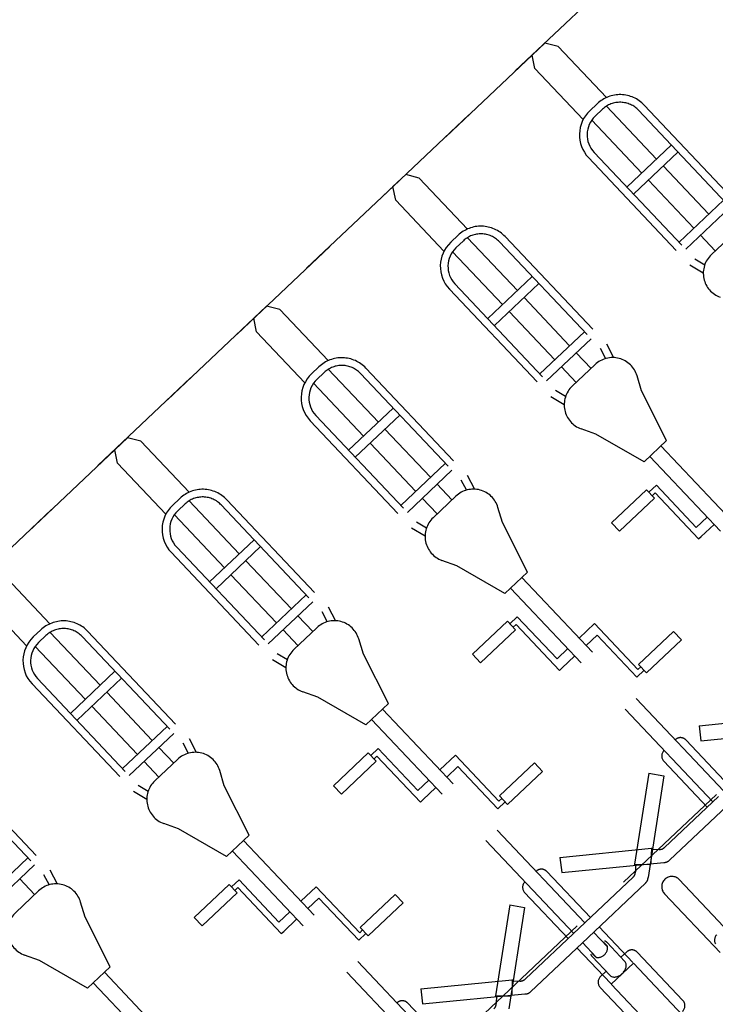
# Model space of a CAD drawing. Header units: metres. Extents: x 104098 to 104607, y 427853 to 428230.
# Tile 14 of 147: x 104239.55 to 104240.91, y 428105.13 to 428107.06. Entities that reach past the tile are written whole.
import ezdxf

# ---------------------------------------------------------------- set-up
doc = ezdxf.new("R2010")
doc.units = ezdxf.units.M
doc.linetypes.add('DASHED2', pattern=[0.375, 0.25, -0.125])

# ---------------------------------------------------------------- blocks, each defined once
blk = doc.blocks.new('school2')
at = {"color": 252, "linetype": 'DASHED2'}
for p, q in [((107951.7155, 456617.0761), (107951.3405, 456617.0761)), ((107951.903, 456617.0761), (107951.528, 456617.0761)), ((107952.0905, 456617.0761), (107951.7155, 456617.0761)), ((107951.8715, 456617.0531), (107951.8859, 456617.0761)), ((107951.9201, 456617.0761), (107951.8859, 456617.0761)), ((107952.278, 456617.0761), (107951.903, 456617.0761)), ((107951.9345, 456617.0531), (107951.9201, 456617.0761)), ((107952.4655, 456617.0761), (107952.0905, 456617.0761)), ((107952.2465, 456617.0531), (107952.2609, 456617.0761)), ((107952.2951, 456617.0761), (107952.2609, 456617.0761)), ((107952.653, 456617.0761), (107952.278, 456617.0761)), ((107952.3095, 456617.0531), (107952.2951, 456617.0761)), ((107952.8405, 456617.0761), (107952.4655, 456617.0761)), ((107952.6215, 456617.0531), (107952.6359, 456617.0761)), ((107952.6701, 456617.0761), (107952.6359, 456617.0761)), ((107953.028, 456617.0761), (107952.653, 456617.0761)), ((107952.6845, 456617.0531), (107952.6701, 456617.0761)), ((107953.2155, 456617.0761), (107952.8405, 456617.0761)), ((107952.9965, 456617.0531), (107953.0109, 456617.0761)), ((107953.0451, 456617.0761), (107953.0109, 456617.0761)), ((107953.403, 456617.0761), (107953.028, 456617.0761)), ((107953.0595, 456617.0531), (107953.0451, 456617.0761)), ((107951.4965, 456616.9156), (107951.4965, 456617.0531)), ((107951.5595, 456616.9156), (107951.5595, 456617.0531)), ((107951.8715, 456616.9156), (107951.8715, 456617.0531)), ((107951.9345, 456616.9156), (107951.9345, 456617.0531)), ((107952.2465, 456616.9156), (107952.2465, 456617.0531)), ((107952.3095, 456616.9156), (107952.3095, 456617.0531)), ((107952.6215, 456616.9156), (107952.6215, 456617.0531)), ((107952.6845, 456616.9156), (107952.6845, 456617.0531)), ((107952.9965, 456616.9156), (107952.9965, 456617.0531)), ((107953.0595, 456616.9156), (107953.0595, 456617.0531)), ((107951.518, 456616.9192), (107951.538, 456616.9192)), ((107951.893, 456616.9192), (107951.913, 456616.9192)), ((107952.268, 456616.9192), (107952.288, 456616.9192)), ((107952.643, 456616.9192), (107952.663, 456616.9192)), ((107953.018, 456616.9192), (107953.038, 456616.9192)), ((107951.508, 456616.9032), (107951.508, 456616.7606)), ((107951.538, 456616.9042), (107951.518, 456616.9042)), ((107951.548, 456616.9032), (107951.548, 456616.7606)), ((107951.883, 456616.9032), (107951.883, 456616.7606)), ((107951.913, 456616.9042), (107951.893, 456616.9042)), ((107951.923, 456616.9032), (107951.923, 456616.7606)), ((107952.258, 456616.9032), (107952.258, 456616.7606)), ((107952.288, 456616.9042), (107952.268, 456616.9042)), ((107952.298, 456616.9032), (107952.298, 456616.7606)), ((107952.633, 456616.9032), (107952.633, 456616.7606)), ((107952.663, 456616.9042), (107952.643, 456616.9042)), ((107952.673, 456616.9032), (107952.673, 456616.7606)), ((107953.008, 456616.9032), (107953.008, 456616.7606)), ((107953.038, 456616.9042), (107953.018, 456616.9042)), ((107953.048, 456616.9032), (107953.048, 456616.7606)), ((107951.213, 456616.8542), (107951.213, 456616.5674)), ((107951.228, 456616.8542), (107951.228, 456616.5653)), ((107951.453, 456616.8542), (107951.453, 456616.5653)), ((107951.468, 456616.8542), (107951.468, 456616.5674)), ((107951.588, 456616.8542), (107951.588, 456616.5674)), ((107951.603, 456616.8542), (107951.603, 456616.5653)), ((107951.828, 456616.8542), (107951.828, 456616.5653)), ((107951.843, 456616.8542), (107951.843, 456616.5674)), ((107951.963, 456616.8542), (107951.963, 456616.5674)), ((107951.978, 456616.8542), (107951.978, 456616.5653)), ((107952.203, 456616.8542), (107952.203, 456616.5653)), ((107952.218, 456616.8542), (107952.218, 456616.5674)), ((107952.338, 456616.8542), (107952.338, 456616.5674)), ((107952.353, 456616.8542), (107952.353, 456616.5653)), ((107952.578, 456616.8542), (107952.578, 456616.5653)), ((107952.593, 456616.8542), (107952.593, 456616.5674)), ((107952.713, 456616.8542), (107952.713, 456616.5674)), ((107952.728, 456616.8542), (107952.728, 456616.5653)), ((107952.953, 456616.8542), (107952.953, 456616.5653)), ((107952.968, 456616.8542), (107952.968, 456616.5674)), ((107953.088, 456616.8542), (107953.088, 456616.5674)), ((107953.103, 456616.8542), (107953.103, 456616.5653)), ((107951.588, 456616.7606), (107951.468, 456616.7606)), ((107951.963, 456616.7606), (107951.843, 456616.7606)), ((107952.338, 456616.7606), (107952.218, 456616.7606)), ((107952.713, 456616.7606), (107952.593, 456616.7606)), ((107953.088, 456616.7606), (107952.968, 456616.7606)), ((107951.588, 456616.7418), (107951.468, 456616.7418)), ((107951.508, 456616.7418), (107951.508, 456616.6119)), ((107951.548, 456616.7418), (107951.548, 456616.6119)), ((107951.963, 456616.7418), (107951.843, 456616.7418)), ((107951.883, 456616.7418), (107951.883, 456616.6119)), ((107951.923, 456616.7418), (107951.923, 456616.6119)), ((107952.338, 456616.7418), (107952.218, 456616.7418)), ((107952.258, 456616.7418), (107952.258, 456616.6119)), ((107952.298, 456616.7418), (107952.298, 456616.6119)), ((107952.713, 456616.7418), (107952.593, 456616.7418)), ((107952.633, 456616.7418), (107952.633, 456616.6119)), ((107952.673, 456616.7418), (107952.673, 456616.6119)), ((107953.088, 456616.7418), (107952.968, 456616.7418)), ((107953.008, 456616.7418), (107953.008, 456616.6119)), ((107953.048, 456616.7418), (107953.048, 456616.6119)), ((107951.213, 456616.6119), (107951.093, 456616.6119)), ((107951.588, 456616.6119), (107951.468, 456616.6119)), ((107951.963, 456616.6119), (107951.843, 456616.6119)), ((107952.338, 456616.6119), (107952.218, 456616.6119)), ((107952.713, 456616.6119), (107952.593, 456616.6119)), ((107953.088, 456616.6119), (107952.968, 456616.6119)), ((107951.213, 456616.5931), (107951.093, 456616.5931)), ((107951.173, 456616.5931), (107951.173, 456616.5509)), ((107951.588, 456616.5931), (107951.468, 456616.5931)), ((107951.508, 456616.5931), (107951.508, 456616.5509)), ((107951.548, 456616.5931), (107951.548, 456616.5509)), ((107951.963, 456616.5931), (107951.843, 456616.5931)), ((107951.883, 456616.5931), (107951.883, 456616.5509)), ((107951.923, 456616.5931), (107951.923, 456616.5509)), ((107952.338, 456616.5931), (107952.218, 456616.5931)), ((107952.258, 456616.5931), (107952.258, 456616.5509)), ((107952.298, 456616.5931), (107952.298, 456616.5509)), ((107952.713, 456616.5931), (107952.593, 456616.5931)), ((107952.633, 456616.5931), (107952.633, 456616.5509)), ((107952.673, 456616.5931), (107952.673, 456616.5509)), ((107953.088, 456616.5931), (107952.968, 456616.5931)), ((107953.008, 456616.5931), (107953.008, 456616.5509)), ((107951.213, 456616.5674), (107951.2068, 456616.5454)), ((107951.228, 456616.5653), (107951.2197, 456616.5358)), ((107951.453, 456616.5653), (107951.4613, 456616.5358)), ((107951.468, 456616.5674), (107951.4742, 456616.5454)), ((107951.588, 456616.5674), (107951.5818, 456616.5454)), ((107951.603, 456616.5653), (107951.5947, 456616.5358)), ((107951.828, 456616.5653), (107951.8363, 456616.5358)), ((107951.843, 456616.5674), (107951.8492, 456616.5454)), ((107951.963, 456616.5674), (107951.9568, 456616.5454)), ((107951.978, 456616.5653), (107951.9697, 456616.5358)), ((107952.203, 456616.5653), (107952.2113, 456616.5358)), ((107952.218, 456616.5674), (107952.2242, 456616.5454)), ((107952.338, 456616.5674), (107952.3318, 456616.5454)), ((107952.353, 456616.5653), (107952.3447, 456616.5358)), ((107952.578, 456616.5653), (107952.5863, 456616.5358)), ((107952.593, 456616.5674), (107952.5992, 456616.5454)), ((107952.713, 456616.5674), (107952.7068, 456616.5454)), ((107952.728, 456616.5653), (107952.7197, 456616.5358)), ((107952.953, 456616.5653), (107952.9613, 456616.5358)), ((107952.968, 456616.5674), (107952.9742, 456616.5454)), ((107951.1838, 456616.5509), (107951.1221, 456616.5509)), ((107951.5588, 456616.5509), (107951.4971, 456616.5509)), ((107951.9338, 456616.5509), (107951.8721, 456616.5509)), ((107952.3088, 456616.5509), (107952.2471, 456616.5509)), ((107952.6838, 456616.5509), (107952.6221, 456616.5509)), ((107953.0588, 456616.5509), (107952.9971, 456616.5509)), ((107951.0915, 456616.4507), (107951.0775, 456616.4784)), ((107951.2145, 456616.4507), (107951.2285, 456616.4784)), ((107951.4665, 456616.4507), (107951.4525, 456616.4784)), ((107951.5895, 456616.4507), (107951.6035, 456616.4784)), ((107951.8415, 456616.4507), (107951.8275, 456616.4784)), ((107951.9645, 456616.4507), (107951.9785, 456616.4784)), ((107952.2165, 456616.4507), (107952.2025, 456616.4784)), ((107952.3395, 456616.4507), (107952.3535, 456616.4784)), ((107952.5915, 456616.4507), (107952.5775, 456616.4784)), ((107952.7145, 456616.4507), (107952.7285, 456616.4784)), ((107951.1226, 456616.3466), (107951.0915, 456616.4507)), ((107951.1834, 456616.3466), (107951.2145, 456616.4507)), ((107951.4976, 456616.3466), (107951.4665, 456616.4507)), ((107951.5584, 456616.3466), (107951.5895, 456616.4507)), ((107951.8726, 456616.3466), (107951.8415, 456616.4507)), ((107951.9334, 456616.3466), (107951.9645, 456616.4507)), ((107952.2476, 456616.3466), (107952.2165, 456616.4507)), ((107952.3084, 456616.3466), (107952.3395, 456616.4507)), ((107952.6226, 456616.3466), (107952.5915, 456616.4507)), ((107952.6834, 456616.3466), (107952.7145, 456616.4507)), ((107951.1834, 456616.3466), (107951.1226, 456616.3466)), ((107951.138, 456615.7703), (107951.138, 456616.3466)), ((107951.168, 456615.7703), (107951.168, 456616.3466)), ((107951.5584, 456616.3466), (107951.4976, 456616.3466)), ((107951.513, 456615.7703), (107951.513, 456616.3466)), ((107951.543, 456615.7703), (107951.543, 456616.3466)), ((107951.9334, 456616.3466), (107951.8726, 456616.3466)), ((107951.888, 456615.7703), (107951.888, 456616.3466)), ((107951.918, 456615.7703), (107951.918, 456616.3466)), ((107952.3084, 456616.3466), (107952.2476, 456616.3466)), ((107952.263, 456615.7703), (107952.263, 456616.3466)), ((107952.293, 456615.7703), (107952.293, 456616.3466)), ((107952.6834, 456616.3466), (107952.6226, 456616.3466)), ((107952.638, 456615.7703), (107952.638, 456616.3466)), ((107952.668, 456615.7703), (107952.668, 456616.3466)), ((107951.3696, 456616.3035), (107951.4637, 456616.3035)), ((107951.3696, 456616.2807), (107951.3696, 456616.3035)), ((107951.4637, 456616.3035), (107951.4637, 456616.2807)), ((107951.4637, 456616.2967), (107951.4837, 456616.2967)), ((107951.4837, 456616.2967), (107951.4837, 456616.1831)), ((107951.7446, 456616.3035), (107951.8387, 456616.3035)), ((107951.7446, 456616.2807), (107951.7446, 456616.3035)), ((107951.8387, 456616.3035), (107951.8387, 456616.2807)), ((107951.8387, 456616.2967), (107951.8587, 456616.2967)), ((107951.8587, 456616.2967), (107951.8587, 456616.1831)), ((107952.1196, 456616.3035), (107952.2137, 456616.3035)), ((107952.1196, 456616.2807), (107952.1196, 456616.3035)), ((107952.2137, 456616.3035), (107952.2137, 456616.2807)), ((107952.2137, 456616.2967), (107952.2337, 456616.2967)), ((107952.2337, 456616.2967), (107952.2337, 456616.1831)), ((107952.4946, 456616.3035), (107952.5887, 456616.3035)), ((107952.4946, 456616.2807), (107952.4946, 456616.3035)), ((107952.5887, 456616.3035), (107952.5887, 456616.2807)), ((107952.5887, 456616.2967), (107952.6087, 456616.2967)), ((107952.6087, 456616.2967), (107952.6087, 456616.1831)), ((107951.3696, 456616.2807), (107951.4637, 456616.2807)), ((107951.4637, 456616.2873), (107951.4716, 456616.2873)), ((107951.4716, 456616.2873), (107951.4716, 456616.1634)), ((107951.7446, 456616.2807), (107951.8387, 456616.2807)), ((107951.8387, 456616.2873), (107951.8466, 456616.2873)), ((107951.8466, 456616.2873), (107951.8466, 456616.1634)), ((107952.1196, 456616.2807), (107952.2137, 456616.2807)), ((107952.2137, 456616.2873), (107952.2216, 456616.2873)), ((107952.2216, 456616.2873), (107952.2216, 456616.1634)), ((107952.4946, 456616.2807), (107952.5887, 456616.2807)), ((107952.5887, 456616.2873), (107952.5966, 456616.2873)), ((107952.5966, 456616.2873), (107952.5966, 456616.1634)), ((107951.513, 456616.1831), (107951.4837, 456616.1831)), ((107951.5844, 456616.1831), (107951.543, 456616.1831)), ((107951.5844, 456616.0592), (107951.5844, 456616.1831)), ((107951.888, 456616.1831), (107951.8587, 456616.1831)), ((107951.9594, 456616.1831), (107951.918, 456616.1831)), ((107951.9594, 456616.0592), (107951.9594, 456616.1831)), ((107952.263, 456616.1831), (107952.2337, 456616.1831)), ((107952.3344, 456616.1831), (107952.293, 456616.1831)), ((107952.3344, 456616.0592), (107952.3344, 456616.1831)), ((107952.638, 456616.1831), (107952.6087, 456616.1831)), ((107951.4716, 456616.1634), (107951.4781, 456616.1634)), ((107951.4781, 456616.1634), (107951.513, 456616.1634)), ((107951.543, 456616.1634), (107951.5727, 456616.1634)), ((107951.5727, 456616.0497), (107951.5727, 456616.1634)), ((107951.8466, 456616.1634), (107951.8531, 456616.1634)), ((107951.8531, 456616.1634), (107951.888, 456616.1634)), ((107951.918, 456616.1634), (107951.9477, 456616.1634)), ((107951.9477, 456616.0497), (107951.9477, 456616.1634)), ((107952.2216, 456616.1634), (107952.2281, 456616.1634)), ((107952.2281, 456616.1634), (107952.263, 456616.1634)), ((107952.293, 456616.1634), (107952.3227, 456616.1634)), ((107952.3227, 456616.0497), (107952.3227, 456616.1634)), ((107952.5966, 456616.1634), (107952.6031, 456616.1634)), ((107952.6031, 456616.1634), (107952.638, 456616.1634)), ((107951.6864, 456616.0658), (107951.5923, 456616.0658)), ((107951.5923, 456616.043), (107951.5923, 456616.0658)), ((107951.6864, 456616.0658), (107951.6864, 456616.043)), ((107952.0614, 456616.0658), (107951.9673, 456616.0658)), ((107951.9673, 456616.043), (107951.9673, 456616.0658)), ((107952.0614, 456616.0658), (107952.0614, 456616.043)), ((107952.4364, 456616.0658), (107952.3423, 456616.0658)), ((107952.3423, 456616.043), (107952.3423, 456616.0658)), ((107952.4364, 456616.0658), (107952.4364, 456616.043)), ((107951.5923, 456616.0497), (107951.5727, 456616.0497)), ((107951.5923, 456616.0592), (107951.5844, 456616.0592)), ((107951.9673, 456616.0497), (107951.9477, 456616.0497)), ((107951.9673, 456616.0592), (107951.9594, 456616.0592)), ((107952.3423, 456616.0497), (107952.3227, 456616.0497)), ((107952.3423, 456616.0592), (107952.3344, 456616.0592)), ((107951.6864, 456616.043), (107951.5923, 456616.043)), ((107952.0614, 456616.043), (107951.9673, 456616.043)), ((107952.4364, 456616.043), (107952.3423, 456616.043)), ((107951.558, 456615.7703), (107951.558, 456615.8942)), ((107951.5956, 456615.8969), (107951.578, 456615.8732)), ((107951.5956, 456615.8969), (107951.7381, 456615.7868)), ((107951.8353, 456615.8969), (107951.6929, 456615.7868)), ((107951.8353, 456615.8969), (107951.853, 456615.8732)), ((107951.873, 456615.7703), (107951.873, 456615.8942)), ((107951.933, 456615.7703), (107951.933, 456615.8942)), ((107951.9706, 456615.8969), (107951.953, 456615.8732)), ((107951.9706, 456615.8969), (107952.1131, 456615.7868)), ((107952.2103, 456615.8969), (107952.0679, 456615.7868)), ((107952.2103, 456615.8969), (107952.228, 456615.8732)), ((107952.248, 456615.7703), (107952.248, 456615.8942)), ((107952.308, 456615.7703), (107952.308, 456615.8942)), ((107952.3456, 456615.8969), (107952.328, 456615.8732)), ((107952.3456, 456615.8969), (107952.4881, 456615.7868)), ((107951.578, 456615.8732), (107951.7369, 456615.7498)), ((107951.853, 456615.8732), (107951.6941, 456615.7498)), ((107951.888, 456615.8792), (107951.888, 456615.8792)), ((107951.918, 456615.8792), (107951.918, 456615.8792)), ((107951.953, 456615.8732), (107952.1119, 456615.7498)), ((107952.228, 456615.8732), (107952.0691, 456615.7498)), ((107952.263, 456615.8792), (107952.263, 456615.8792)), ((107952.293, 456615.8792), (107952.293, 456615.8792)), ((107952.328, 456615.8732), (107952.4869, 456615.7498)), ((107951.903, 456615.7761), (107951.528, 456615.7761)), ((107951.6942, 456615.7855), (107951.6836, 456615.7748)), ((107951.6924, 456615.7873), (107951.7138, 456615.7662)), ((107951.7386, 456615.7873), (107951.7172, 456615.7662)), ((107951.7368, 456615.7855), (107951.7473, 456615.7748)), ((107952.278, 456615.7761), (107951.903, 456615.7761)), ((107952.0692, 456615.7855), (107952.0586, 456615.7748)), ((107952.0674, 456615.7873), (107952.0888, 456615.7662)), ((107952.1136, 456615.7873), (107952.0922, 456615.7662)), ((107952.1118, 456615.7855), (107952.1223, 456615.7748)), ((107951.903, 456615.7703), (107951.758, 456615.7703)), ((107951.903, 456615.7703), (107952.0479, 456615.7703)), ((107952.278, 456615.7703), (107952.133, 456615.7703)), ((107951.903, 456615.7453), (107951.7476, 456615.7453)), ((107951.873, 456615.649), (107951.873, 456615.7453)), ((107951.888, 456615.7059), (107951.888, 456615.7453)), ((107951.903, 456615.7453), (107952.0584, 456615.7453)), ((107951.918, 456615.7059), (107951.918, 456615.7453)), ((107951.933, 456615.649), (107951.933, 456615.7453)), ((107952.278, 456615.7453), (107952.1226, 456615.7453)), ((107951.8871, 456615.7176), (107951.8871, 456615.7095)), ((107951.9189, 456615.7095), (107951.9189, 456615.7176)), ((107951.883, 456615.6621), (107951.883, 456615.7124)), ((107951.923, 456615.6621), (107951.923, 456615.7124)), ((107952.0705, 456615.7046, 0.1197), (107952.0705, 456615.5463)), ((107952.1105, 456615.7046, 0.1197), (107952.1105, 456615.5463)), ((107951.868, 456615.6727), (107951.883, 456615.6727)), ((107951.938, 456615.6727), (107951.923, 456615.6727)), ((107951.853, 456615.528), (107951.853, 456615.6577)), ((107951.873, 456615.4428), (107951.873, 456615.6477)), ((107951.933, 456615.6477), (107951.873, 456615.6477)), ((107951.933, 456615.4428), (107951.933, 456615.6477)), ((107951.953, 456615.528), (107951.953, 456615.6577))]:
    blk.add_line(p, q, dxfattribs=at)
for centre, radius, start, end in [((107951.518, 456616.8542), 0.065, 90, 180), ((107951.538, 456616.8542), 0.065, 0, 90), ((107951.893, 456616.8542), 0.065, 90, 180), ((107951.913, 456616.8542), 0.065, 0, 90), ((107952.268, 456616.8542), 0.065, 90, 180), ((107952.288, 456616.8542), 0.065, 0, 90), ((107952.643, 456616.8542), 0.065, 90, 180), ((107952.663, 456616.8542), 0.065, 0, 90), ((107953.018, 456616.8542), 0.065, 90, 180), ((107953.038, 456616.8542), 0.065, 0, 90), ((107951.518, 456616.8542), 0.05, 90, 180), ((107951.538, 456616.8542), 0.05, 0, 90), ((107951.893, 456616.8542), 0.05, 90, 180), ((107951.913, 456616.8542), 0.05, 0, 90), ((107952.268, 456616.8542), 0.05, 90, 180), ((107952.288, 456616.8542), 0.05, 0, 90), ((107952.643, 456616.8542), 0.05, 90, 180), ((107952.663, 456616.8542), 0.05, 0, 90), ((107953.018, 456616.8542), 0.05, 90, 180), ((107953.038, 456616.8542), 0.05, 0, 90), ((107951.1221, 456616.5009), 0.05, 90, 206.7766), ((107951.1838, 456616.5009), 0.05, 333.2234, 90), ((107951.4971, 456616.5009), 0.05, 90, 206.7766), ((107951.5588, 456616.5009), 0.05, 333.2234, 90), ((107951.8721, 456616.5009), 0.05, 90, 206.7766), ((107951.9338, 456616.5009), 0.05, 333.2234, 90), ((107952.2471, 456616.5009), 0.05, 90, 206.7766), ((107952.3088, 456616.5009), 0.05, 333.2234, 90), ((107952.6221, 456616.5009), 0.05, 90, 206.7766), ((107952.6838, 456616.5009), 0.05, 333.2234, 90), ((107952.9971, 456616.5009), 0.05, 90, 206.7766), ((107951.543, 456615.8942), 0.015, 0, 90), ((107951.888, 456615.8942), 0.015, 90, 180), ((107951.918, 456615.8942), 0.015, 0, 90), ((107952.263, 456615.8942), 0.015, 90, 180), ((107952.293, 456615.8942), 0.015, 0, 90), ((107951.6729, 456615.7853), 0.015, 270, 315.4858), ((107951.758, 456615.7853), 0.015, 224.5142, 270), ((107952.0479, 456615.7853), 0.015, 270, 315.4858), ((107952.133, 456615.7853), 0.015, 224.5142, 270), ((107951.7476, 456615.7603), 0.015, 224.5142, 270), ((107952.0584, 456615.7603), 0.015, 270, 315.4858), ((107952.1226, 456615.7603), 0.015, 224.5142, 270), ((107952.0905, 456615.7046, 0.1197), 0.02, 0, 180), ((107951.868, 456615.6577), 0.015, 90, 180), ((107951.938, 456615.6577), 0.015, 0, 90), ((107952.0899, 456615.5608), 0.015, 90, 164.8257), ((107951.938, 456615.528), 0.015, 270, 0)]:
    blk.add_arc(centre, radius, start, end, dxfattribs=at)
for centre, major_axis, ratio, start_param, end_param in [((107951.903, 456615.7124), (0.02, 0), 0.800676, 2.805416, 3.141593), ((107951.903, 456615.7124), (-0.02, 0), 0.800676, 3.141593, 3.477769), ((107951.903, 456615.7095), (0.0159, 0), 0.684311, 3.141593, 6.283185), ((107951.903, 456615.6621), (0.02, 0), 0.718093, 3.141593, 6.283185)]:
    blk.add_ellipse(centre, major_axis=major_axis, ratio=ratio, start_param=start_param, end_param=end_param, dxfattribs=at)

msp = doc.modelspace()

# ---------------------------------------------------------------- block references
at = {"rotation": 43.40342385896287}
msp.add_blockref('school2', (339564.7791, 22181.4821), dxfattribs=at)

doc.saveas('drawing.dxf')
